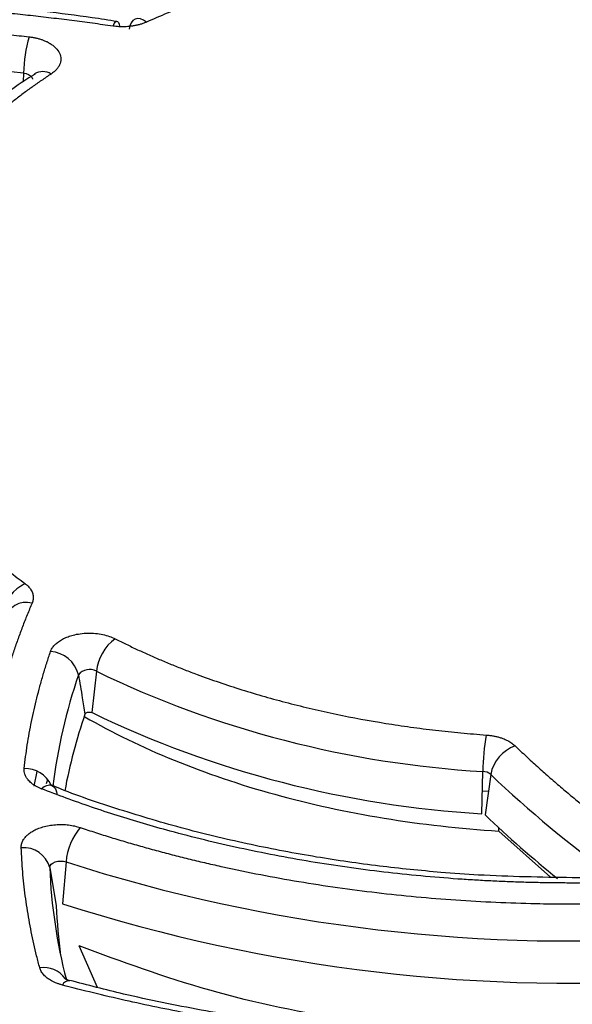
# Model space of a CAD drawing. Header units: millimetres. Extents: x 0 to 423, y 0 to 297.
# Tile 33 of 41: x 342.46 to 348.87, y 186.06 to 197.49. Entities that reach past the tile are written whole.
import ezdxf

# ---------------------------------------------------------------- set-up
doc = ezdxf.new("R2010")
doc.units = ezdxf.units.MM
doc.layers.add('实线', color=2, linetype='Continuous', lineweight=25)

msp = doc.modelspace()

# ---------------------------------------------------------------- linework, layer by layer
at = {"layer": '实线', "color": 2, "linetype": 'Continuous', "lineweight": 25, "true_color": 0xffff00}
for p, q in [((342.5069, 196.8674), (342.5039, 196.7665)), ((342.643, 196.8631), (342.6416, 196.8622)), ((343.3513, 189.9261), (343.3007, 189.4466)), ((342.6611, 188.7653), (342.6257, 188.5937)), ((347.8246, 188.2735), (347.8341, 188.7636)), ((342.784, 188.6658), (342.7703, 188.6215)), ((347.9267, 188.7289), (347.8609, 188.2598)), ((347.8988, 188.5302), (347.8297, 188.5353)), ((348.0187, 188.0731), (348.0187, 188.1112)), ((348.0187, 188.0731), (348.6187, 187.5382)), ((342.9995, 187.714), (342.9601, 187.2298)), ((342.8098, 187.6493), (342.8866, 187.2042)), ((343.3652, 186.2583), (343.1505, 186.7397))]:
    msp.add_line(p, q, dxfattribs=at)
at = {"layer": '实线', "color": 2, "linetype": 'Continuous', "lineweight": 25, "true_color": 0xffff00, "flags": 128}
for points in [[(343.5444, 197.4122), (343.5587, 197.4411), (343.5725, 197.4604), (343.5855, 197.4694), (343.5971, 197.468), (343.6071, 197.456), (343.615, 197.434), (343.6201, 197.4071)], [(343.9346, 197.4599), (343.8982, 197.4826), (343.863, 197.4959), (343.83, 197.4993), (343.8004, 197.4928), (343.775, 197.4766), (343.7548, 197.4511), (343.7403, 197.4172), (343.732, 197.376)], [(342.5069, 196.8674), (342.5382, 196.8613), (342.5657, 196.8508), (342.5875, 196.8364), (342.6021, 196.8194), (342.6086, 196.8007), (342.6088, 196.7983)], [(342.7125, 188.5641), (342.7458, 188.588), (342.7781, 188.6025), (342.8083, 188.6071), (342.8354, 188.6017), (342.8586, 188.5863), (342.8772, 188.5616), (342.8905, 188.5282), (342.8981, 188.4873)], [(342.8098, 187.6493), (342.8135, 187.6685), (342.8257, 187.6864), (342.8456, 187.7018), (342.8719, 187.7137), (342.9026, 187.7213), (342.9356, 187.7239), (342.9687, 187.7214), (342.9995, 187.714)]]:
    msp.add_lwpolyline(points, dxfattribs=at)
at = {"layer": '实线', "color": 2, "linetype": 'Continuous', "lineweight": 25, "true_color": 0xffff00}
for centre, radius, start, end in [((344.1759, 196.8301), 1.6694, 164.05537, 178.71853), ((339.0597, 166.4956), 30.5668, 83.52466, 87.86602), ((342.7296, 196.7092), 0.1758, 56.87217, 122.62327), ((342.7314, 190.5174), 0.4744, 115.98563, 170.8841), ((342.5414, 190.4622), 0.2644, 75.80179, 165.11036), ((343.8984, 189.8622), 0.5508, 126.7314, 173.34338), ((342.7948, 189.7971), 0.3603, 14.18086, 85.94756), ((349.1096, 187.8371), 6.3074, 161.05059, 173.09902), ((343.2711, 189.7869), 0.1606, 60.01152, 142.22585), ((348.5335, 200.6853), 11.9422, 244.28243, 266.64272), ((349.242, 187.3682), 6.3659, 161.10007, 169.41447), ((348.5304, 200.3045), 12.0517, 244.28243, 266.64272), ((350.4137, 188.7278), 2.5799, 169.74731, 179.20483), ((348.3591, 188.6478), 0.4399, 109.88051, 169.37617), ((342.5175, 188.4543), 0.3447, 25.79185, 90.64745), ((347.83, 188.6118), 0.1518, 50.42244, 88.42476), ((357.2221, 198.4756), 13.4687, 226.35775, 234.22592), ((356.8307, 197.6365), 12.9761, 226.27053, 231.21321), ((343.6885, 187.6621), 0.691, 139.24482, 175.68806), ((342.5072, 187.5668), 0.3137, 15.2422, 94.99911), ((348.8453, 205.883), 19.0862, 252.16454, 274.43473), ((348.9387, 187.8931), 6.1337, 182.27794, 194.61435), ((348.8929, 187.4377), 6.0109, 182.22708, 187.72171), ((348.8451, 205.5169), 19.2107, 252.16118, 274.43144), ((342.7426, 186.1864), 0.3021, 35.21975, 99.12102), ((343.0374, 186.245), 0.0903, 86.19747, 153.37919)]:
    msp.add_arc(centre, radius, start, end, dxfattribs=at)
for points, knots in [([(348.3472, 198.4281), (348.2906, 198.4258), (348.1774, 198.4211), (348.008, 198.4115), (347.8391, 198.3999), (347.6707, 198.3863), (347.5028, 198.3706), (347.3354, 198.3528), (347.0277, 198.3162), (346.5834, 198.2505), (346.0125, 198.1391), (345.4575, 198.0035), (345.012, 197.871), (344.6677, 197.7542), (344.4169, 197.6616), (344.1717, 197.5641), (344.0137, 197.4947), (343.9346, 197.4599)], [0, 0, 0, 0, 0.0355546, 0.07107094, 0.10656491, 0.14205243, 0.17754945, 0.21307187, 0.24863559, 0.37430146, 0.50000472, 0.62567059, 0.75137384, 0.81356609, 0.87567761, 0.93779379, 1, 1, 1, 1]), ([(343.5444, 197.4122), (343.465, 197.4234), (343.3063, 197.4458), (343.0673, 197.4771), (342.8278, 197.5067), (342.5877, 197.5344), (342.347, 197.5603), (342.1058, 197.5844), (341.864, 197.6067), (341.6217, 197.6272), (341.3788, 197.6459), (341.2165, 197.6568), (341.1353, 197.6623)], [0, 0, 0, 0, 0.100103, 0.2001373, 0.3001201, 0.4000687, 0.5, 0.5999313, 0.6998799, 0.7998627, 0.899897, 1, 1, 1, 1]), ([(343.59, 197.4658), (343.4946, 197.4809), (343.0314, 197.5539), (342.2553, 197.634), (341.538, 197.7007), (341.1943, 197.7195), (341.1567, 197.7215)], [0, 0, 0, 0, 0.1198001, 0.5816403, 0.9542219, 1, 1, 1, 1]), ([(340.2193, 197.4657), (340.2983, 197.4625), (340.4562, 197.4563), (340.6928, 197.4447), (340.9289, 197.4314), (341.1647, 197.4163), (341.4001, 197.3995), (341.635, 197.3809), (341.8696, 197.3606), (342.1038, 197.3385), (342.3376, 197.3147), (342.493, 197.2973), (342.5707, 197.2887)], [0, 0, 0, 0, 0.1001011, 0.2001348, 0.300118, 0.4000674, 0.5, 0.5999326, 0.699882, 0.7998652, 0.8998989, 1, 1, 1, 1]), ([(343.9346, 197.4599), (343.9235, 197.4552), (343.9013, 197.4457), (343.8655, 197.4338), (343.8282, 197.4238), (343.7893, 197.4158), (343.7403, 197.4085), (343.6811, 197.4038), (343.6119, 197.4042), (343.567, 197.4095), (343.5444, 197.4122)], [0, 0, 0, 0, 0.10079143, 0.20037183, 0.29956833, 0.39921758, 0.50014501, 0.66731399, 0.83264148, 1, 1, 1, 1]), ([(342.5707, 197.2887), (342.5839, 197.287), (342.61, 197.2837), (342.6478, 197.2762), (342.6841, 197.2671), (342.7188, 197.2561), (342.752, 197.2433), (342.7886, 197.2263), (342.827, 197.2042), (342.8754, 197.1676), (342.9194, 197.116), (342.9431, 197.0482), (342.9368, 196.99), (342.9158, 196.9447), (342.8924, 196.9127), (342.8628, 196.8827), (342.838, 196.8652), (342.8256, 196.8564)], [0, 0, 0, 0, 0.04223714, 0.08383659, 0.12511862, 0.16641089, 0.20804082, 0.25032797, 0.31386896, 0.37758762, 0.5002279, 0.62286819, 0.74984273, 0.81338372, 0.87710238, 0.93850725, 1, 1, 1, 1]), ([(342.6465, 196.8603), (342.6121, 196.8393), (342.3947, 196.7062), (342.0457, 196.4301), (341.6078, 196.0321), (341.236, 195.6018), (340.932, 195.1439), (340.699, 194.6696), (340.6131, 194.3422), (340.5711, 194.1821)], [0, 0, 0, 0, 0.0299255, 0.1893573, 0.3499704, 0.5118812, 0.6754255, 0.8412427, 1, 1, 1, 1]), ([(342.8256, 196.8564), (342.7885, 196.8316), (342.7142, 196.7821), (342.6062, 196.7062), (342.5009, 196.6291), (342.3986, 196.5507), (342.2991, 196.471), (342.2025, 196.3901), (342.0297, 196.2387), (341.7959, 196.0109), (341.5287, 195.6991), (341.3024, 195.3766), (341.1497, 195.101), (341.0493, 194.8779), (340.9854, 194.7101), (340.9315, 194.541), (340.9048, 194.4274), (340.8914, 194.3706)], [0, 0, 0, 0, 0.0355546, 0.0710709, 0.1065649, 0.1420524, 0.1775494, 0.2130719, 0.2486356, 0.3743015, 0.5000047, 0.6256706, 0.7513738, 0.8135661, 0.8756776, 0.9377938, 1, 1, 1, 1]), ([(340.8465, 193.4911), (340.8505, 193.4584), (340.8586, 193.3931), (340.8753, 193.2953), (340.8953, 193.1978), (340.919, 193.1006), (340.9462, 193.0037), (340.9769, 192.9071), (341.0403, 192.7294), (341.1541, 192.4729), (341.347, 192.1434), (341.582, 191.823), (341.8115, 191.5658), (342.0138, 191.367), (342.1742, 191.2222), (342.3432, 191.0807), (342.4634, 190.9895), (342.5236, 190.9438)], [0, 0, 0, 0, 0.0355546, 0.0710709, 0.1065649, 0.1420524, 0.1775494, 0.2130719, 0.2486356, 0.3743015, 0.5000047, 0.6256706, 0.7513738, 0.8135661, 0.8756776, 0.9377938, 1, 1, 1, 1]), ([(342.5236, 190.9438), (342.5318, 190.9374), (342.5482, 190.9246), (342.5688, 190.9039), (342.5861, 190.8824), (342.6, 190.86), (342.6127, 190.8316), (342.6207, 190.7974), (342.6201, 190.7575), (342.6109, 190.7316), (342.6063, 190.7185)], [0, 0, 0, 0, 0.1007914, 0.2003718, 0.2995683, 0.3992176, 0.500145, 0.667314, 0.8326415, 1, 1, 1, 1]), ([(342.6063, 190.7185), (342.5869, 190.6727), (342.5481, 190.5811), (342.4939, 190.4431), (342.4426, 190.3048), (342.3945, 190.1662), (342.3496, 190.0273), (342.3079, 189.8881), (342.2693, 189.7485), (342.2339, 189.6086), (342.2014, 189.4684), (342.1825, 189.3747), (342.173, 189.3278)], [0, 0, 0, 0, 0.10010295, 0.20013729, 0.30012015, 0.40006866, 0.5, 0.59993134, 0.69987985, 0.79986271, 0.89989705, 1, 1, 1, 1]), ([(342.9453, 190.2918), (342.9533, 190.2963), (342.9692, 190.3051), (342.9951, 190.317), (343.0222, 190.3279), (343.0508, 190.3375), (343.0972, 190.3507), (343.1643, 190.3639), (343.253, 190.3705), (343.3423, 190.3673), (343.4265, 190.3541), (343.504, 190.3333), (343.5473, 190.3135), (343.569, 190.3036)], [0, 0, 0, 0, 0.048426, 0.0964893, 0.144445, 0.1925499, 0.2410585, 0.3704703, 0.5001367, 0.6295483, 0.7592147, 0.8795425, 1, 1, 1, 1]), ([(342.8202, 190.1565), (342.8226, 190.1628), (342.8274, 190.1754), (342.8377, 190.1939), (342.8501, 190.212), (342.8698, 190.2354), (342.8995, 190.2631), (342.93, 190.2823), (342.9453, 190.2918)], [0, 0, 0, 0, 0.1248337, 0.2493499, 0.3742308, 0.500153, 0.7493565, 1, 1, 1, 1]), ([(343.569, 190.3036), (343.6119, 190.2822), (343.6977, 190.2393), (343.8293, 190.1769), (343.9628, 190.1162), (344.0986, 190.0571), (344.2366, 189.9996), (344.3767, 189.9439), (344.6391, 189.8441), (345.0337, 189.7092), (345.5738, 189.5549), (346.1324, 189.4243), (346.6098, 189.3361), (346.9962, 189.2781), (347.287, 189.2412), (347.5799, 189.2101), (347.7766, 189.1947), (347.8751, 189.187)], [0, 0, 0, 0, 0.0355546, 0.0710709, 0.1065649, 0.1420524, 0.1775494, 0.2130719, 0.2486356, 0.3743015, 0.5000047, 0.6256706, 0.7513738, 0.8135661, 0.8756776, 0.9377938, 1, 1, 1, 1]), ([(342.5136, 188.799), (342.519, 188.8446), (342.5299, 188.9358), (342.55, 189.0723), (342.573, 189.2087), (342.5991, 189.3448), (342.6282, 189.4806), (342.6604, 189.6163), (342.6956, 189.7517), (342.734, 189.8869), (342.7752, 190.0218), (342.8052, 190.1116), (342.8202, 190.1565)], [0, 0, 0, 0, 0.1001011, 0.2001348, 0.300118, 0.4000674, 0.5, 0.5999326, 0.699882, 0.7998652, 0.8998989, 1, 1, 1, 1]), ([(343.233, 189.4453), (343.2418, 189.4504), (343.254, 189.4534), (343.2788, 189.4539), (343.2914, 189.4513), (343.3007, 189.4466)], [0, 0, 0, 0, 0.5, 0.5, 1, 1, 1, 1]), ([(343.216, 189.3994), (343.8556, 189.0302), (344.6046, 188.7242), (346.2366, 188.2735), (347.1193, 188.1289), (348.0187, 188.0731)], [0, 0, 0, 0, 0.5, 0.5, 1, 1, 1, 1]), ([(347.8751, 189.187), (347.8888, 189.1858), (347.9161, 189.1834), (347.9559, 189.1772), (347.9945, 189.1691), (348.0318, 189.1589), (348.0755, 189.1441), (348.1231, 189.1231), (348.1715, 189.0947), (348.1968, 189.0726), (348.2095, 189.0615)], [0, 0, 0, 0, 0.1007914, 0.2003718, 0.2995683, 0.3992176, 0.500145, 0.667314, 0.8326415, 1, 1, 1, 1]), ([(348.2095, 189.0615), (348.2519, 189.0211), (348.3367, 188.9405), (348.4674, 188.8208), (348.6005, 188.7021), (348.7363, 188.5845), (348.8747, 188.4679), (349.0157, 188.3524), (349.1594, 188.238), (349.3057, 188.1246), (349.4545, 188.0122), (349.5559, 187.9382), (349.6066, 187.9012)], [0, 0, 0, 0, 0.100103, 0.2001373, 0.3001201, 0.4000687, 0.5, 0.5999313, 0.6998799, 0.7998627, 0.899897, 1, 1, 1, 1]), ([(342.5207, 184.3797), (342.3512, 184.417), (341.8324, 184.5311), (340.9893, 184.7643), (339.9925, 185.078), (339.0254, 185.4346), (338.0943, 185.8296), (337.2066, 186.262), (336.3686, 186.7295), (335.5847, 187.2295), (334.8624, 187.7607), (334.2452, 188.2755), (333.9028, 188.6225), (333.7529, 188.7744)], [0, 0, 0, 0, 0.0456816, 0.1398187, 0.2353333, 0.3318691, 0.429167, 0.5270416, 0.6253674, 0.7240718, 0.8231331, 0.9225772, 1, 1, 1, 1]), ([(342.7125, 188.5641), (342.7016, 188.5685), (342.6801, 188.5774), (342.6506, 188.5926), (342.6236, 188.609), (342.5992, 188.6268), (342.5775, 188.6459), (342.5553, 188.6695), (342.5349, 188.6982), (342.5199, 188.7315), (342.512, 188.7654), (342.5131, 188.7878), (342.5136, 188.799)], [0, 0, 0, 0, 0.0843708, 0.1674919, 0.2499914, 0.3325115, 0.4156941, 0.5001659, 0.6270833, 0.7543595, 0.877091, 1, 1, 1, 1]), ([(349.2661, 187.4736), (349.2022, 187.4725), (349.0745, 187.4702), (348.883, 187.4693), (348.6916, 187.4701), (348.5004, 187.4729), (348.3093, 187.4776), (348.1183, 187.4842), (347.9275, 187.4928), (347.7368, 187.5033), (347.321, 187.5305), (346.6832, 187.5903), (345.8354, 187.7106), (345.0067, 187.8692), (344.3645, 188.0261), (343.897, 188.1583), (343.5925, 188.2513), (343.2935, 188.3499), (342.9993, 188.4536), (342.8081, 188.5272), (342.7125, 188.5641)], [0, 0, 0, 0, 0.0276433, 0.0552577, 0.0828516, 0.1104335, 0.1380118, 0.165595, 0.1931915, 0.2208097, 0.248458, 0.3742179, 0.5000035, 0.6257633, 0.7515489, 0.8012843, 0.8509479, 0.9005888, 0.9502564, 1, 1, 1, 1]), ([(348.8728, 187.5307), (348.5092, 187.5365), (347.9994, 187.5446), (347.2533, 187.5986), (346.6246, 187.6627), (345.8883, 187.7688), (345.1348, 187.9115), (344.3701, 188.0932), (343.618, 188.3178), (343.1031, 188.4898), (342.8538, 188.5957), (342.8358, 188.6033)], [0, 0, 0, 0, 0.1697892, 0.2380754, 0.3511651, 0.4679638, 0.5925924, 0.7218718, 0.8545067, 0.9894768, 1, 1, 1, 1]), ([(342.4798, 187.8794), (342.4798, 187.8865), (342.4798, 187.9007), (342.4836, 187.9219), (342.4901, 187.9427), (342.4997, 187.9633), (342.5148, 187.9879), (342.5379, 188.0157), (342.5715, 188.0455), (342.5994, 188.0629), (342.6134, 188.0716)], [0, 0, 0, 0, 0.1006061, 0.2002609, 0.2996226, 0.399355, 0.5001149, 0.667149, 0.8327518, 1, 1, 1, 1]), ([(342.6134, 188.0716), (342.6222, 188.0764), (342.6397, 188.0861), (342.6684, 188.099), (342.6987, 188.1106), (342.7423, 188.1246), (342.8013, 188.1383), (342.8767, 188.1477), (342.9538, 188.1499), (343.0288, 188.1443), (343.1005, 188.1326), (343.1436, 188.1197), (343.1651, 188.1132)], [0, 0, 0, 0, 0.06095538, 0.1215582, 0.18219745, 0.24326138, 0.37153059, 0.50009464, 0.62836391, 0.75692802, 0.87839151, 1, 1, 1, 1]), ([(343.1651, 188.1132), (343.2242, 188.0936), (343.3422, 188.0546), (343.5215, 187.9983), (343.7022, 187.9439), (343.8846, 187.8914), (344.0685, 187.8408), (344.2539, 187.792), (344.441, 187.7452), (344.6296, 187.7003), (345.0449, 187.6065), (345.6979, 187.4801), (346.6015, 187.3516), (347.5203, 187.266), (348.2612, 187.2326), (348.8158, 187.2258), (349.1829, 187.2281), (349.5493, 187.2374), (349.9154, 187.253), (350.1586, 187.2692), (350.2803, 187.2773)], [0, 0, 0, 0, 0.0276364, 0.0552423, 0.0828265, 0.1103981, 0.1379658, 0.1655385, 0.1931251, 0.2207346, 0.2483757, 0.3741776, 0.5000037, 0.6258056, 0.7516316, 0.8013533, 0.8509991, 0.900621, 0.9502707, 1, 1, 1, 1]), ([(342.6947, 186.4846), (342.6825, 186.5308), (342.6581, 186.6233), (342.6256, 186.7622), (342.596, 186.9013), (342.5697, 187.0405), (342.5466, 187.1799), (342.5267, 187.3195), (342.51, 187.4592), (342.4966, 187.5991), (342.4862, 187.7392), (342.4819, 187.8326), (342.4798, 187.8794)], [0, 0, 0, 0, 0.1001058, 0.2001411, 0.3001235, 0.4000706, 0.5, 0.5999294, 0.6998765, 0.7998589, 0.8998942, 1, 1, 1, 1]), ([(349.259, 187.5349), (349.2557, 187.5348), (349.1273, 187.5295), (348.9984, 187.5301), (348.8728, 187.5307)], [0, 0, 0, 0, 0.0256289, 1, 1, 1, 1]), ([(351.0479, 185.8264), (350.6356, 185.7756), (349.6488, 185.654), (348.0407, 185.6691), (346.305, 185.8453), (344.636, 186.1919), (343.6456, 186.5571), (343.1505, 186.7397)], [0, 0, 0, 0, 0.1521561, 0.3641171, 0.576078, 0.788039, 1, 1, 1, 1]), ([(342.9567, 186.2855), (342.9453, 186.2887), (342.9226, 186.295), (342.8906, 186.3064), (342.8604, 186.3191), (342.8322, 186.3333), (342.8059, 186.3489), (342.7738, 186.3713), (342.7399, 186.4019), (342.7097, 186.442), (342.6998, 186.4703), (342.6947, 186.4846)], [0, 0, 0, 0, 0.0842738, 0.1674193, 0.2500059, 0.3326143, 0.4158248, 0.5002053, 0.6674921, 0.8325413, 1, 1, 1, 1]), ([(343.0418, 186.336), (343.0363, 186.3374), (343.0199, 186.3415), (343.0008, 186.3494), (342.9859, 186.3575), (342.9848, 186.3585), (342.9842, 186.359)], [0, 0, 0, 0, 0.1479478, 0.4335944, 0.7240924, 1, 1, 1, 1]), ([(352.276, 185.7826), (352.2061, 185.7729), (352.0665, 185.7535), (351.8562, 185.7267), (351.6454, 185.7017), (351.4341, 185.6785), (351.2223, 185.6572), (351.01, 185.6377), (350.7971, 185.6201), (350.5838, 185.6043), (350.3699, 185.5903), (350.1556, 185.5783), (349.6138, 185.5525), (348.7412, 185.5358), (347.5415, 185.5715), (346.351, 185.6648), (345.4405, 185.782), (344.8022, 185.8859), (344.4256, 185.9538), (344.0526, 186.0276), (343.6833, 186.1074), (343.3175, 186.1927), (343.077, 186.2545), (342.9567, 186.2855)], [0, 0, 0, 0, 0.02260831, 0.04519386, 0.06776177, 0.09031715, 0.11286514, 0.13541087, 0.15795948, 0.18051609, 0.20308584, 0.22567386, 0.24828523, 0.37413465, 0.50000273, 0.62585214, 0.75172023, 0.7931503, 0.83451819, 0.87585547, 0.91719378, 0.95856477, 1, 1, 1, 1]), ([(348.8728, 185.6064), (348.4545, 185.6123), (347.8684, 185.6205), (347.0093, 185.675), (346.2844, 185.7397), (345.4313, 185.8469), (344.5534, 185.9925), (343.7477, 186.1554), (343.251, 186.2855), (343.0444, 186.3395)], [0, 0, 0, 0, 0.2085472, 0.2922179, 0.4309223, 0.5743269, 0.7275292, 0.886683, 1, 1, 1, 1])]:
    msp.add_open_spline(points, degree=3, knots=knots, dxfattribs=at)
for points in [[(343.1441, 189.8853), (343.1588, 189.796), (343.1735, 189.7067), (343.1883, 189.6175)], [(343.1883, 189.6175), (343.1986, 189.5551), (343.209, 189.4927), (343.2193, 189.4303)], [(343.2193, 189.4303), (343.2211, 189.4359), (343.226, 189.4412), (343.233, 189.4453)]]:
    msp.add_open_spline(points, degree=3, dxfattribs=at)

doc.saveas('drawing.dxf')
